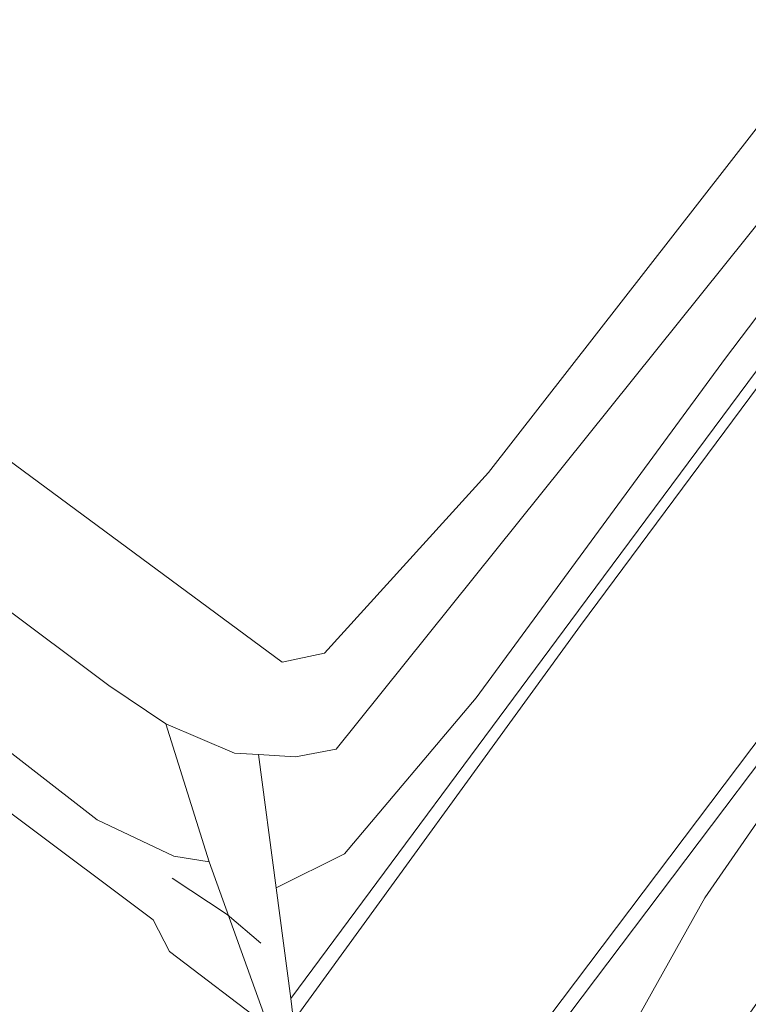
# Model space of a CAD drawing. Header units: metres. Extents: x 243820 to 248629, y 478632 to 483190.
# Tile 15 of 38: x 245476 to 245493, y 481915 to 481939. Entities that reach past the tile are written whole.
import ezdxf

# ---------------------------------------------------------------- set-up
doc = ezdxf.new("R2010")
doc.units = ezdxf.units.M
doc.linetypes.add('IE-TERREINAFSCHEIDING', pattern=[10, 8, -2])
for name, color, linetype, lineweight in [('B-XX-GR-GRAS-GV', 60, 'Continuous', 13), ('B-XX-GR-GROENVOORZIENING-GV', 80, 'Continuous', 18), ('B-XX-IE-TERREINAFSCHEIDING-G', 210, 'IE-TERREINAFSCHEIDING', 18), ('B-XX-OG-WATER_GREPPEL-GV', 160, 'Continuous', 18), ('B-XX-OG-WATER_SLOOT-GV', 120, 'Continuous', 18), ('B-XX-VH-ONVERHARD-GV', 252, 'Continuous', 18), ('B-XX-VH-VERHARDING_GESLOTEN-GV', 252, 'Continuous', 18), ('B-XX-VH-VERHARDING_HALFVERHARDING-GV', 252, 'Continuous', 18), ('B-XX-VH-VERHARDING_OPEN-GV', 252, 'Continuous', 18)]:
    doc.layers.add(name, color=color, linetype=linetype, lineweight=lineweight)

msp = doc.modelspace()

# ---------------------------------------------------------------- linework, layer by layer
at = {"layer": 'B-XX-GR-GRAS-GV'}
for points in [[(245468.78, 481932.76), (245481.999, 481923.005), (245483.02, 481923.22), (245486.98, 481927.58), (245493.38, 481935.8), (245498.74, 481942.64), (245503.4, 481948.9), (245508.68, 481954.98), (245515.04, 481961.2), (245520.84, 481966.82), (245529.6, 481973.72), (245535.88, 481978.32), (245537.9, 481979.68), (245540, 481981.08), (245541.24, 481981.22), (245541.68, 481981), (245572.593, 481999.491)], [(245499.54, 481941.8), (245495.42, 481936), (245483.3, 481920.9), (245482.32, 481920.716), (245481.427, 481920.774), (245481.853, 481917.556), (245483.5, 481918.38), (245486.68, 481922.14), (245492.7, 481930.34), (245498.88, 481938.48), (245504.34, 481945.78)], [(245472.331, 481921.689), (245478.883, 481916.785), (245479.278, 481916.02), (245481.666, 481914.208), (245480.239, 481918.189), (245479.386, 481918.319), (245477.538, 481919.201), (245464.235, 481929.522)]]:
    msp.add_lwpolyline(points, dxfattribs=at)
at = {"layer": 'B-XX-GR-GROENVOORZIENING-GV'}
for points in [[(245565.94, 481983.74), (245560.48, 481981.02), (245554.48, 481978.04), (245548.48, 481974.54), (245542.78, 481970.9), (245534.5, 481964.9), (245525.32, 481957.14), (245520.1, 481952), (245514.62, 481946.14), (245509.52, 481940.2), (245505.1, 481934.42), (245500.62, 481928.54), (245496, 481922.8), (245492.2, 481917.32), (245490.488, 481914.25), (245491.038, 481914.309), (245493.288, 481914.539), (245511.056, 481939.942)], [(245548.4, 481983.14), (245539.3, 481977.94), (245532.6, 481973.1), (245524.68, 481966.72), (245518.84, 481961.42), (245513.88, 481956.24), (245509.32, 481951.4), (245504.34, 481945.78), (245498.88, 481938.48), (245492.7, 481930.34), (245486.68, 481922.14), (245483.5, 481918.38), (245481.853, 481917.556), (245482.205, 481914.887), (245489.154, 481924.246), (245497.536, 481935.529), (245503.7, 481943.514), (245508.386, 481948.827), (245513.642, 481954.545), (245520.316, 481961.159), (245528.099, 481968.079), (245536.965, 481974.498), (245548.187, 481981.652)], [(245511.633, 481944.086), (245506.885, 481938.18), (245497.649, 481926.106), (245494.444, 481921.799), (245494.243, 481921.558), (245486.738, 481911.62), (245486.168, 481910.865), (245485.235, 481909.632), (245485.886, 481909.128), (245486.238, 481910.133), (245486.463, 481910.737), (245487.072, 481911.857), (245487.283, 481912.244), (245487.465, 481912.135), (245488.341, 481911.612), (245490.35, 481914.081), (245490.488, 481914.25), (245492.2, 481917.32), (245496, 481922.8), (245500.62, 481928.54), (245505.1, 481934.42), (245509.52, 481940.2)]]:
    msp.add_lwpolyline(points, dxfattribs=at)
at = {"layer": 'B-XX-IE-TERREINAFSCHEIDING-G'}
msp.add_lwpolyline([(245479.346, 481917.788), (245480.674, 481916.914), (245481.485, 481916.225)], dxfattribs=at)
at = {"layer": 'B-XX-OG-WATER_GREPPEL-GV'}
for points in [[(245381.107, 481994.864), (245477.818, 481922.438), (245479.192, 481921.516), (245480.851, 481920.811), (245481.427, 481920.774), (245482.32, 481920.716), (245483.3, 481920.9), (245495.42, 481936), (245499.54, 481941.8)], [(245498.74, 481942.64), (245493.38, 481935.8), (245486.98, 481927.58), (245483.02, 481923.22), (245481.999, 481923.005), (245468.78, 481932.76)]]:
    msp.add_lwpolyline(points, dxfattribs=at)
at = {"layer": 'B-XX-OG-WATER_SLOOT-GV'}
msp.add_lwpolyline([(245464.235, 481929.522), (245477.538, 481919.201), (245479.386, 481918.319), (245480.239, 481918.189), (245479.192, 481921.516), (245477.818, 481922.438), (245381.107, 481994.864)], dxfattribs=at)
at = {"layer": 'B-XX-VH-ONVERHARD-GV'}
msp.add_lwpolyline([(245481.132, 481912.812), (245481.99, 481913.968), (245482.276, 481914.352), (245482.205, 481914.887), (245481.853, 481917.556), (245481.427, 481920.774), (245480.851, 481920.811), (245479.192, 481921.516), (245480.239, 481918.189), (245481.666, 481914.208), (245481.384, 481913.894), (245480.799, 481913.07)], close=True, dxfattribs=at)
at = {"layer": 'B-XX-VH-VERHARDING_GESLOTEN-GV'}
msp.add_lwpolyline([(245504.011, 481943.145), (245497.579, 481935.165), (245489.199, 481923.885), (245482.276, 481914.352), (245481.99, 481913.968), (245482.362, 481913.703), (245481.493, 481912.532), (245484.964, 481909.843), (245485.81, 481910.963), (245493.98, 481921.78), (245494.18, 481922.02), (245497.38, 481926.32), (245506.62, 481938.4), (245511.38, 481944.32)], dxfattribs=at)
at = {"layer": 'B-XX-VH-VERHARDING_HALFVERHARDING-GV'}
msp.add_lwpolyline([(245475.499, 481905.68), (245476.428, 481906.879), (245475.83, 481907.343), (245478.248, 481910.413), (245478.007, 481910.596), (245480.269, 481913.501), (245480.799, 481913.07), (245481.384, 481913.894), (245481.666, 481914.208), (245479.278, 481916.02), (245478.883, 481916.785), (245472.331, 481921.689)], dxfattribs=at)
at = {"layer": 'B-XX-VH-VERHARDING_OPEN-GV'}
for points in [[(245548.187, 481981.652), (245536.965, 481974.498), (245528.099, 481968.079), (245520.316, 481961.159), (245513.642, 481954.545), (245508.386, 481948.827), (245503.7, 481943.514), (245497.536, 481935.529), (245489.154, 481924.246), (245482.205, 481914.887), (245482.276, 481914.352), (245489.199, 481923.885), (245497.579, 481935.165), (245504.011, 481943.145), (245508.74, 481948.54), (245513.98, 481954.24), (245520.64, 481960.84), (245528.4, 481967.74), (245537.24, 481974.14), (245548.44, 481981.28)], [(245511.38, 481944.32), (245506.62, 481938.4), (245497.38, 481926.32), (245494.18, 481922.02), (245493.98, 481921.78), (245485.81, 481910.963), (245486.168, 481910.865), (245486.738, 481911.62), (245494.243, 481921.558), (245494.444, 481921.799), (245497.649, 481926.106), (245506.885, 481938.18), (245511.633, 481944.086)]]:
    msp.add_lwpolyline(points, dxfattribs=at)

doc.saveas('drawing.dxf')
